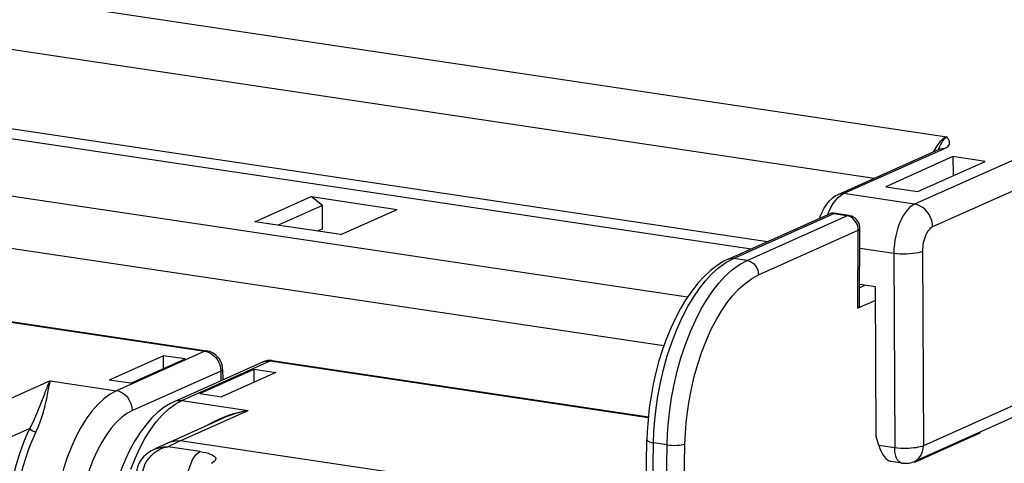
# Model space of a CAD drawing. Header units: millimetres. Extents: x 0 to 210, y 0 to 297.
# Tile 30 of 43: x 64 to 81, y 239 to 247. Entities that reach past the tile are written whole.
import ezdxf

# ---------------------------------------------------------------- set-up
doc = ezdxf.new("R2010")
doc.units = ezdxf.units.MM
doc.header["$LTSCALE"] = 19.36
doc.layers.get('0').update_dxf_attribs({"linetype": 'CONTINUOUS'})

msp = doc.modelspace()

# ---------------------------------------------------------------- linework, layer by layer
at = {"color": 9, "linetype": 'Continuous'}
for p, q in [((90.359881, 248.478844), (79.243338, 243.495435)), ((90.671623, 248.089079), (79.555081, 243.10567)), ((61.050922, 247.4596), (79.796042, 244.65853)), ((60.690953, 246.611867), (78.550613, 243.943111)), ((60.614255, 245.090514), (76.4318, 242.72691)), ((60.681749, 245.249464), (76.714602, 242.853687)), ((78.023738, 243.677679), (79.759242, 244.455684)), ((90.970616, 244.524128), (79.395643, 239.335209)), ((79.653711, 244.437616), (79.662571, 244.456671)), ((79.662571, 244.456671), (79.679231, 244.491236)), ((75.337966, 241.896876), (58.952122, 244.3454)), ((77.931322, 243.612943), (77.977138, 243.650937)), ((77.977138, 243.650937), (78.023738, 243.677679)), ((79.243338, 243.495435), (78.023738, 243.677679)), ((74.930273, 241.056274), (58.592153, 243.497667)), ((76.130757, 242.562716), (77.845746, 243.331524)), ((76.36455, 242.52778), (78.07954, 243.296589)), ((77.753982, 243.319628), (77.770851, 243.363823)), ((78.07954, 243.296589), (77.845746, 243.331524)), ((78.110274, 243.289276), (78.07954, 243.296589)), ((78.11271, 243.301797), (78.112792, 243.301785)), ((78.265479, 243.116462), (78.253961, 243.150081)), ((76.55939, 242.278487), (78.274379, 243.047296)), ((78.26768, 241.703399), (78.274379, 243.047296)), ((78.887397, 242.6471), (78.302824, 242.734452)), ((75.99831, 242.490881), (76.130757, 242.562716)), ((76.36455, 242.52778), (76.130757, 242.562716)), ((78.887397, 242.6471), (78.903916, 239.301108)), ((79.379124, 242.681201), (79.395643, 239.335209)), ((58.456518, 242.246606), (67.036219, 240.964548)), ((67.036219, 240.964548), (65.515816, 240.28297)), ((67.036219, 240.964548), (67.079182, 240.954338)), ((66.639929, 240.114994), (68.160333, 240.796573)), ((67.292485, 240.727698), (67.304756, 240.676913)), ((68.031547, 240.779777), (68.048937, 240.7867)), ((68.120488, 240.799267), (68.160333, 240.796573)), ((68.160333, 240.796573), (74.663303, 239.824839)), ((67.309575, 240.623764), (65.78859, 239.941925)), ((67.304756, 240.676913), (67.309575, 240.623764)), ((67.309575, 240.623764), (67.312657, 240.457507)), ((64.375677, 240.45334), (63.153889, 239.905407)), ((64.375677, 240.45334), (65.515816, 240.28297)), ((66.526806, 240.053358), (66.639929, 240.114994)), ((66.639929, 240.114994), (67.780067, 239.944624)), ((66.557553, 239.396364), (67.780067, 239.944624)), ((64.023443, 239.635455), (63.598408, 239.444917)), ((66.395681, 239.320634), (66.452409, 239.347588)), ((72.912571, 238.480189), (66.613146, 239.421508)), ((74.709148, 237.006308), (74.753181, 239.387855)), ((74.986975, 239.352919), (74.753181, 239.387855)), ((74.81006, 229.784469), (74.986975, 239.352919)), ((75.1176, 229.811486), (75.294304, 239.368543)), ((78.903916, 239.301108), (78.627197, 239.342458)), ((66.161618, 239.212787), (66.213919, 239.249934)), ((66.953865, 239.237225), (66.395681, 239.320634))]:
    msp.add_line(p, q, dxfattribs=at)
at = {"color": 7, "linetype": 'Continuous'}
for p, q in [((77.931698, 243.665659), (79.667203, 244.443665)), ((79.904725, 244.314858), (78.750271, 243.797331)), ((90.816747, 244.255711), (79.241444, 239.066644)), ((79.904725, 244.314858), (79.906349, 243.985875)), ((80.456343, 244.23243), (79.904725, 244.314858)), ((79.301889, 243.714903), (80.456343, 244.23243)), ((78.750271, 243.797331), (79.301889, 243.714903)), ((67.894249, 243.194489), (68.861749, 243.628207)), ((69.056605, 243.473612), (68.861749, 243.628207)), ((68.861749, 243.628207), (70.342653, 243.406917)), ((69.056605, 243.473612), (68.299033, 243.134002)), ((69.056605, 243.072567), (69.056605, 243.473612)), ((69.375153, 242.973198), (70.342653, 243.406917)), ((76.038717, 242.550696), (77.806846, 243.343326)), ((77.821325, 243.345338), (77.831329, 243.341973)), ((78.112792, 243.301785), (77.821404, 243.345327)), ((77.831329, 243.341973), (77.845746, 243.331524)), ((69.375153, 242.973198), (67.894249, 243.194489)), ((69.056605, 243.072567), (68.969994, 243.033741)), ((78.297973, 241.76129), (78.304537, 243.078134)), ((58.489771, 242.251802), (67.069472, 240.969744)), ((78.393316, 242.100792), (78.299456, 242.058715)), ((78.571224, 242.074207), (78.299735, 242.114775)), ((78.583945, 239.497603), (78.571224, 242.074207)), ((78.572381, 241.839992), (78.26768, 241.703399)), ((66.325099, 240.887308), (65.389459, 240.467872)), ((66.326198, 240.664555), (66.325099, 240.887308)), ((66.698597, 240.831496), (66.325099, 240.887308)), ((65.762958, 240.412061), (66.698597, 240.831496)), ((66.511017, 240.098141), (68.031547, 240.779776)), ((68.193585, 240.801769), (74.664361, 239.834845)), ((66.948305, 240.234935), (67.883944, 240.654371)), ((68.257443, 240.598559), (67.321803, 240.179124)), ((67.339698, 240.654204), (67.343091, 240.47115)), ((67.885044, 240.431617), (67.883944, 240.654371)), ((67.883944, 240.654371), (68.257443, 240.598559)), ((65.762958, 240.412061), (65.389459, 240.467872)), ((66.948305, 240.234935), (67.321803, 240.179124)), ((66.392595, 239.381026), (67.324145, 239.798721)), ((80.367152, 239.552652), (79.242152, 239.048328)), ((80.362427, 239.569167), (80.367152, 239.552652)), ((80.367152, 239.552652), (80.367372, 239.571383)), ((74.600125, 237.244524), (74.64071, 239.439597)), ((78.627197, 239.342458), (78.583945, 239.497603)), ((79.022773, 239.038689), (78.840404, 239.06594)), ((79.242367, 239.066633), (79.242152, 239.048328))]:
    msp.add_line(p, q, dxfattribs=at)
at = {"color": 9, "linetype": 'Continuous'}
for points in [[(79.796042, 244.65853), (79.756497, 244.636594), (79.717477, 244.606548), (79.679468, 244.568801), (79.642875, 244.523782), (79.608079, 244.471947)], [(79.679231, 244.491236), (79.695307, 244.52262), (79.711022, 244.550895), (79.72627, 244.575913), (79.741138, 244.597874), (79.755525, 244.616877), (79.769488, 244.633182), (79.782971, 244.647008), (79.796042, 244.65853)], [(79.759242, 244.455684), (79.79379, 244.474843), (79.819361, 244.493819), (79.835095, 244.512844), (79.843572, 244.531218), (79.846656, 244.548255), (79.845641, 244.564149), (79.842291, 244.578805), (79.837069, 244.592412), (79.830965, 244.605088), (79.824163, 244.616952), (79.817151, 244.62813), (79.810006, 244.638716), (79.803, 244.648867), (79.796042, 244.65853)], [(79.608079, 244.471947), (79.575559, 244.413997), (79.56874, 244.399525)], [(79.667203, 244.443665), (79.684677, 244.450284), (79.72123, 244.457189), (79.759242, 244.455684)], [(77.770851, 243.363823), (77.806145, 243.438719), (77.8451, 243.505934), (77.887061, 243.564336), (77.931322, 243.612943)], [(77.931698, 243.665659), (77.935275, 243.66721), (77.963524, 243.676039), (77.993256, 243.679558), (78.023738, 243.677679)], [(79.243338, 243.495435), (79.200366, 243.471173), (79.158488, 243.43768), (79.118379, 243.395841), (79.080206, 243.346097), (79.043953, 243.288344), (79.01085, 243.224559), (78.981611, 243.156719), (78.956615, 243.086803), (78.936343, 243.018057), (78.919792, 242.948994), (78.906661, 242.879313), (78.896632, 242.806867), (78.889876, 242.728724), (78.887397, 242.6471)], [(79.555081, 243.10567), (79.550673, 243.160215), (79.538824, 243.214458), (79.519819, 243.267084), (79.49412, 243.31682), (79.462347, 243.362461), (79.425271, 243.402902), (79.383789, 243.437163), (79.338905, 243.464414), (79.291708, 243.483996), (79.243338, 243.495435)], [(78.07954, 243.296589), (78.096756, 243.301746), (78.11271, 243.301797)], [(78.194897, 243.237173), (78.168684, 243.259191), (78.140239, 243.276705), (78.110274, 243.289276)], [(78.253961, 243.150081), (78.238076, 243.181926), (78.218222, 243.211201), (78.194897, 243.237173)], [(78.274379, 243.047296), (78.272342, 243.081912), (78.265479, 243.116462)], [(78.274379, 243.047296), (78.289312, 243.05583), (78.299359, 243.064994), (78.304152, 243.074587), (78.304537, 243.078134)], [(79.555081, 243.10567), (79.533473, 243.093343), (79.512713, 243.076784), (79.492728, 243.055871), (79.473737, 243.030967), (79.455769, 243.002008), (79.439324, 242.970159), (79.424909, 242.936204), (79.412538, 242.901231), (79.402535, 242.86689), (79.394481, 242.832274), (79.388015, 242.797401), (79.383287, 242.761153), (79.380326, 242.722281), (79.379124, 242.681201)], [(76.038745, 242.550708), (76.056778, 242.557498), (76.093055, 242.564242), (76.130757, 242.562716)], [(79.379124, 242.681201), (79.347126, 242.669811), (79.308241, 242.659736), (79.263426, 242.651224), (79.213786, 242.644485), (79.160541, 242.639685), (79.105002, 242.636941), (79.048538, 242.636322), (78.992537, 242.637842), (78.938379, 242.641464), (78.887397, 242.6471)], [(74.753181, 239.387855), (74.760096, 239.579454), (74.774578, 239.778111), (74.796901, 239.981011), (74.828192, 240.192448), (74.870587, 240.417342), (74.924401, 240.648969), (74.990103, 240.883761), (75.066876, 241.11521), (75.153567, 241.338283), (75.247637, 241.546556), (75.345124, 241.733608), (75.445372, 241.901005), (75.54561, 242.046857), (75.648855, 242.177312), (75.757731, 242.2952), (75.873346, 242.399972), (75.99831, 242.490881)], [(74.986975, 239.352919), (74.993998, 239.546515), (75.008722, 239.746991), (75.031416, 239.951663), (75.063125, 240.16429), (75.105837, 240.38933), (75.159737, 240.62006), (75.225058, 240.852624), (75.301025, 241.081264), (75.386539, 241.301385), (75.479256, 241.507139), (75.575506, 241.692555), (75.674839, 241.859311), (75.774871, 242.005751), (75.878446, 242.137432), (75.988134, 242.256882), (76.104852, 242.363159), (76.230923, 242.455194), (76.36455, 242.52778)], [(76.36455, 242.52778), (76.402878, 242.517807), (76.439707, 242.499733), (76.473601, 242.474263), (76.503233, 242.442392), (76.527447, 242.405367), (76.545297, 242.364632), (76.556085, 242.321781), (76.55939, 242.278487)], [(75.294304, 239.368543), (75.300702, 239.546472), (75.314586, 239.729724), (75.335407, 239.917425), (75.36481, 240.112195), (75.404299, 240.318546), (75.453743, 240.529928), (75.514007, 240.742999), (75.583616, 240.952645), (75.662358, 241.15406), (75.747307, 241.342984), (75.835623, 241.512842), (75.92683, 241.665773), (76.018476, 241.800475), (76.113638, 241.920692), (76.214258, 242.030643), (76.321289, 242.127591), (76.436533, 242.21004), (76.55939, 242.278487)], [(67.069457, 240.969746), (67.057986, 240.970199), (67.036219, 240.964548)], [(67.079182, 240.954338), (67.119919, 240.937393), (67.157302, 240.914911)], [(67.157302, 240.914911), (67.191595, 240.887298), (67.222691, 240.854763), (67.250285, 240.817349), (67.273959, 240.774746), (67.292485, 240.727698)], [(68.048937, 240.7867), (68.0831, 240.795671), (68.120488, 240.799267)], [(68.193585, 240.801769), (68.1821, 240.802224), (68.160333, 240.796573)], [(67.339698, 240.654204), (67.337778, 240.64615), (67.327769, 240.634662), (67.309575, 240.623764)], [(64.129907, 239.570897), (64.166628, 239.654151), (64.198677, 239.733385), (64.225499, 239.809157), (64.248053, 239.879925), (64.266841, 239.944627), (64.282435, 240.003473), (64.295464, 240.056118), (64.306336, 240.103572), (64.315698, 240.146471), (64.323689, 240.185217), (64.33067, 240.220217), (64.336747, 240.251868), (64.358863, 240.370821)], [(64.279506, 240.230445), (64.29087, 240.26011), (64.301345, 240.287085), (64.311076, 240.31163), (64.32015, 240.334006), (64.328668, 240.354422), (64.336623, 240.372932), (64.344289, 240.390157), (64.351827, 240.406473), (64.359446, 240.422265), (64.367413, 240.437986), (64.375677, 240.45334)], [(64.358863, 240.370821), (64.362249, 240.388715), (64.365532, 240.405571), (64.368799, 240.421787), (64.372202, 240.437816), (64.375677, 240.45334)], [(64.023443, 239.635455), (64.063369, 239.710538), (64.098292, 239.782793), (64.129635, 239.851785), (64.157351, 239.916344), (64.181636, 239.975593), (64.203069, 240.029595), (64.2218, 240.078102), (64.279506, 240.230445)], [(65.515816, 240.28297), (65.405693, 240.223079), (65.297862, 240.143678), (65.193574, 240.046362), (65.092904, 239.931729), (64.995948, 239.79992), (64.903948, 239.652493), (64.817821, 239.490918), (64.738327, 239.316651), (64.666362, 239.131771), (64.602076, 238.936568), (64.578018, 238.848767)], [(65.78859, 239.941925), (65.782745, 240.001588), (65.766812, 240.060387), (65.741392, 240.116099), (65.707448, 240.166619), (65.66626, 240.210036), (65.619387, 240.244711), (65.568599, 240.269332), (65.515816, 240.28297)], [(65.762757, 238.933087), (65.836701, 239.119737), (65.917598, 239.295135), (66.005327, 239.45894), (66.099896, 239.610533), (66.200314, 239.747565), (66.305808, 239.868328), (66.415109, 239.970808), (66.526806, 240.053358)], [(66.511074, 240.098167), (66.536359, 240.107689), (66.587147, 240.117132), (66.639929, 240.114994)], [(65.78859, 239.941925), (65.693488, 239.889838), (65.601208, 239.822126), (65.511589, 239.738499), (65.425113, 239.639825), (65.341872, 239.526394), (65.262885, 239.399641), (65.189008, 239.260623), (65.120818, 239.110761), (65.05911, 238.951749), (65.004488, 238.78504)], [(67.780067, 239.944624), (67.735646, 239.936545), (67.691041, 239.927432), (67.64675, 239.917398), (67.601327, 239.906057), (67.553386, 239.892922), (67.503272, 239.877865), (67.450879, 239.860645), (67.396218, 239.840983), (67.338544, 239.818281), (67.280068, 239.793113)], [(67.780067, 239.944624), (67.738141, 239.935665), (67.696012, 239.925809), (67.654192, 239.915161), (67.611285, 239.903331), (67.565999, 239.889827), (67.518632, 239.87456), (67.469102, 239.857304), (67.417377, 239.837824), (67.362758, 239.81556), (67.324241, 239.798764)], [(67.280068, 239.793113), (67.22222, 239.765895), (67.16651, 239.737404), (67.115104, 239.708899), (67.089027, 239.693321)], [(63.683504, 238.512881), (63.716399, 238.693452), (63.754138, 238.863735), (63.795536, 239.022227), (63.839624, 239.16899), (63.885316, 239.30349), (63.93178, 239.426013), (63.977673, 239.536681), (64.023443, 239.635455)], [(63.871348, 238.8288), (63.911092, 238.981295), (63.953388, 239.122338), (63.997281, 239.251739), (64.04187, 239.369495), (64.08629, 239.475697), (64.129907, 239.570897)], [(64.129907, 239.570897), (64.108851, 239.575508), (64.087293, 239.583456), (64.066679, 239.594209), (64.048388, 239.607047), (64.033647, 239.62111), (64.023443, 239.635455)], [(66.429067, 239.397468), (66.438041, 239.401326), (66.494013, 239.418502), (66.552854, 239.425284), (66.613146, 239.421508)], [(66.452409, 239.347588), (66.502777, 239.371158), (66.557553, 239.396364)], [(74.64071, 239.439593), (74.64119, 239.435576), (74.648375, 239.424391), (74.663909, 239.413631), (74.687195, 239.403708), (74.717339, 239.395005), (74.753181, 239.387855)], [(74.986975, 239.352919), (75.027148, 239.347596), (75.070102, 239.344307), (75.114183, 239.343178), (75.1577, 239.344252), (75.198977, 239.347489), (75.23643, 239.352763), (75.268618, 239.359872), (75.294304, 239.368543)], [(79.395643, 239.335209), (79.370231, 239.32584), (79.340348, 239.317353), (79.306586, 239.309878), (79.269416, 239.303492), (79.229363, 239.298275), (79.186934, 239.294296), (79.142917, 239.291633), (79.097105, 239.29031), (79.049313, 239.290447), (79.000541, 239.292204), (78.951649, 239.295724), (78.903916, 239.301108)], [(79.241452, 239.066647), (79.276419, 239.086024), (79.311407, 239.114525), (79.341188, 239.149537), (79.365015, 239.190184), (79.382293, 239.235448), (79.392588, 239.284197), (79.395643, 239.335209)], [(65.960016, 238.818828), (65.963513, 238.869928), (65.973154, 238.921949), (65.988959, 238.974063), (66.011045, 239.02579), (66.039596, 239.076564), (66.074374, 239.125331), (66.1151, 239.170967), (66.161618, 239.212787)], [(66.14065, 239.2624), (66.183079, 239.28095), (66.249867, 239.302274), (66.321034, 239.315725), (66.395747, 239.320665)], [(66.213919, 239.249934), (66.271004, 239.28106), (66.331742, 239.304998), (66.395796, 239.320616)], [(66.753807, 238.895412), (66.756554, 238.909605), (66.774641, 238.975467), (66.797139, 239.037201), (66.823504, 239.093317), (66.853102, 239.142462), (66.885218, 239.18345), (66.919078, 239.215294), (66.953865, 239.237225)], [(66.953865, 239.237225), (67.004382, 239.228586), (67.050356, 239.218535), (67.092034, 239.206994), (67.128672, 239.194163), (67.159719, 239.180145), (67.184846, 239.165127), (67.203584, 239.149266), (67.215807, 239.132742), (67.221229, 239.115724), (67.219869, 239.098406), (67.211582, 239.080979), (67.196577, 239.063649), (67.175033, 239.046743), (67.146892, 239.030136)], [(79.022772, 239.038689), (79.020085, 239.039138), (78.995451, 239.04799), (78.972749, 239.064965), (78.952549, 239.089639), (78.935355, 239.121394), (78.921599, 239.159434), (78.911624, 239.202809), (78.90568, 239.25043), (78.903916, 239.301108)]]:
    msp.add_lwpolyline(points, dxfattribs=at)
at = {"color": 7, "linetype": 'Continuous'}
for points in [[(79.669519, 244.444025), (79.670235, 244.444581), (79.672999, 244.44654), (79.671284, 244.44561), (79.667159, 244.443645)], [(77.614891, 243.257275), (77.622649, 243.28134), (77.653239, 243.356275), (77.690108, 243.42841), (77.73225, 243.494236), (77.778877, 243.551957), (77.828779, 243.600155), (77.879711, 243.637646), (77.931698, 243.665659)], [(77.806874, 243.343318), (77.818429, 243.345606), (77.821325, 243.345338)], [(78.304537, 243.07819), (78.302869, 243.106627), (78.297329, 243.135762), (78.287969, 243.164004), (78.274891, 243.190893), (78.258274, 243.215927), (78.238349, 243.238644), (78.215436, 243.25858), (78.18991, 243.275326), (78.162242, 243.288505), (78.132968, 243.29782), (78.11271, 243.301797)], [(76.038745, 242.550708), (75.962709, 242.513045), (75.847705, 242.442244), (75.733702, 242.354908), (75.622049, 242.251696), (75.513687, 242.133446), (75.409512, 242.001269), (75.310609, 241.856959), (75.217285, 241.70148), (75.130135, 241.536428), (75.049281, 241.362585), (74.974966, 241.180972), (74.907461, 240.992625), (74.847016, 240.79859), (74.79387, 240.599935), (74.748263, 240.397739), (74.710388, 240.193069), (74.680449, 239.986987), (74.658615, 239.780511), (74.645054, 239.574636), (74.64071, 239.439593)], [(67.339698, 240.654204), (67.337542, 240.685854), (67.330606, 240.724694), (67.318778, 240.763293), (67.302056, 240.800713), (67.280564, 240.836222), (67.25463, 240.868943), (67.224807, 240.898056), (67.19168, 240.92293), (67.156134, 240.942992), (67.118899, 240.957988), (67.081058, 240.967776), (67.069457, 240.969746)], [(68.193586, 240.801769), (68.155089, 240.804963), (68.113702, 240.802755), (68.072741, 240.794594), (68.031493, 240.779752)], [(66.511017, 240.098141), (66.445746, 240.065971), (66.336098, 239.998483), (66.226544, 239.91314), (66.11965, 239.810953), (66.017158, 239.693446), (65.920165, 239.562181), (65.830242, 239.420211), (65.747211, 239.268342), (65.671459, 239.108331), (65.602964, 238.941058), (65.541847, 238.767613), (65.520174, 238.695387)], [(66.392595, 239.381026), (66.321599, 239.34849), (66.250593, 239.31525), (66.179579, 239.281305), (66.140652, 239.2624)], [(66.140332, 239.262242), (66.111452, 239.247172), (66.062085, 239.216495), (66.017669, 239.182317), (65.978312, 239.144981), (65.944275, 239.104973), (65.915682, 239.062584), (65.892784, 239.018408), (65.875622, 238.97262), (65.864333, 238.925534), (65.859071, 238.877762), (65.858736, 238.866823)], [(79.022772, 239.038689), (79.044235, 239.036073), (79.064896, 239.034629), (79.086129, 239.034208), (79.107568, 239.034865), (79.128873, 239.036611), (79.150545, 239.039553), (79.172374, 239.043779), (79.19486, 239.049554), (79.218132, 239.057176), (79.241452, 239.066647)]]:
    msp.add_lwpolyline(points, dxfattribs=at)
for centre, major_axis, ratio, start_param, end_param in [((78.073905, 241.948819), (-0.205153, 0.23823), 0.378236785, -3.25378639, -2.731434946), ((78.797208, 239.413642), (-0.079962, 0.34644), 0.512911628, -4.624733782, -3.34090667)]:
    msp.add_ellipse(centre, major_axis=major_axis, ratio=ratio, start_param=start_param, end_param=end_param, dxfattribs=at)

doc.saveas('drawing.dxf')
